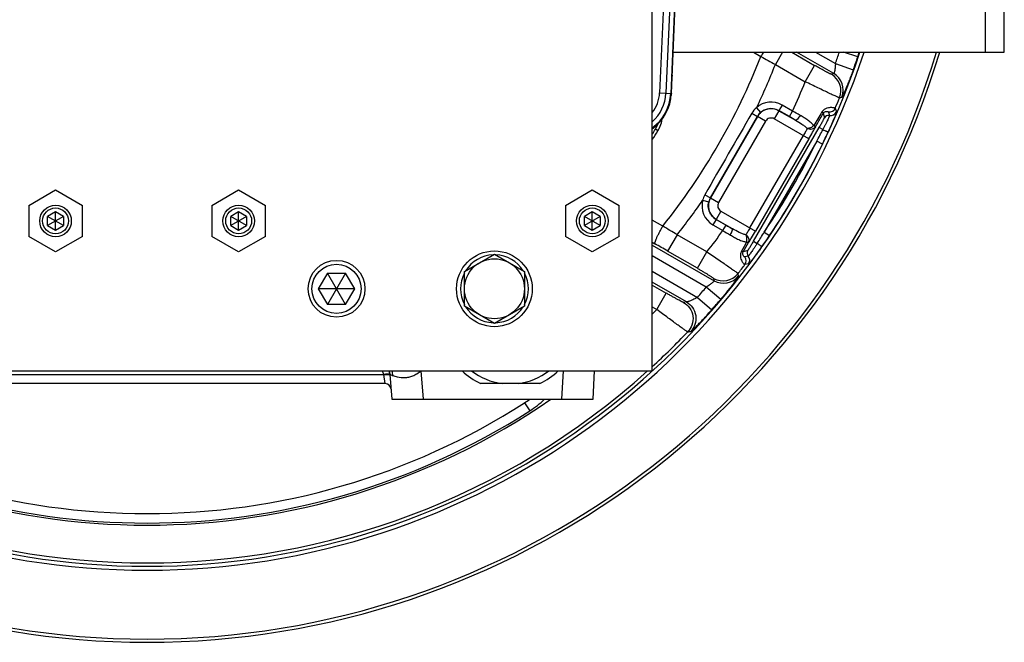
# Model space of a CAD drawing. Extents: x -1724 to 1181, y 2 to 1734.
# Tile 3 of 83: x -1492 to -1181, y 600 to 797. Entities that reach past the tile are written whole.
import ezdxf

# ---------------------------------------------------------------- set-up
doc = ezdxf.new("R2010")
doc.units = 0
doc.header["$LTSCALE"] = 65.395
doc.layers.get('0').update_dxf_attribs({"linetype": 'CONTINUOUS'})

msp = doc.modelspace()

# ---------------------------------------------------------------- linework, layer by layer
at = {"color": 7, "linetype": 'CONTINUOUS'}
for p, q in [((-1292.05, 686.01), (-1292.05, 1038.01)), ((-1180.55, 787.01), (-1180.55, 937.01)), ((-1285.44, 787.01), (-1180.55, 787.01)), ((-1489.55, 738.42), (-1481.05, 743.32)), ((-1481.05, 743.32), (-1472.55, 738.42)), ((-1431.55, 738.42), (-1423.05, 743.32)), ((-1423.05, 743.32), (-1414.55, 738.42)), ((-1319.55, 738.42), (-1311.05, 743.32)), ((-1311.05, 743.32), (-1302.55, 738.42)), ((-1489.55, 738.42), (-1489.55, 728.6)), ((-1481.05, 736.4), (-1483.55, 734.95)), ((-1478.55, 734.95), (-1481.05, 736.4)), ((-1481.05, 730.62), (-1481.05, 736.4)), ((-1472.55, 728.6), (-1472.55, 738.42)), ((-1431.55, 738.42), (-1431.55, 728.6)), ((-1423.05, 736.4), (-1425.55, 734.95)), ((-1420.55, 734.95), (-1423.05, 736.4)), ((-1423.05, 730.62), (-1423.05, 736.4)), ((-1414.55, 728.6), (-1414.55, 738.42)), ((-1319.55, 738.42), (-1319.55, 728.6)), ((-1311.05, 736.4), (-1313.55, 734.95)), ((-1308.55, 734.95), (-1311.05, 736.4)), ((-1311.05, 730.62), (-1311.05, 736.4)), ((-1302.55, 728.6), (-1302.55, 738.42)), ((-1478.55, 732.07), (-1483.55, 734.95)), ((-1483.55, 732.07), (-1483.55, 734.95)), ((-1478.55, 734.95), (-1483.55, 732.07)), ((-1478.55, 734.95), (-1478.55, 732.07)), ((-1420.55, 732.07), (-1425.55, 734.95)), ((-1425.55, 732.07), (-1425.55, 734.95)), ((-1420.55, 734.95), (-1425.55, 732.07)), ((-1420.55, 734.95), (-1420.55, 732.07)), ((-1308.55, 732.07), (-1313.55, 734.95)), ((-1313.55, 732.07), (-1313.55, 734.95)), ((-1308.55, 734.95), (-1313.55, 732.07)), ((-1308.55, 734.95), (-1308.55, 732.07)), ((-1483.55, 732.07), (-1481.05, 730.62)), ((-1481.05, 730.62), (-1478.55, 732.07)), ((-1425.55, 732.07), (-1423.05, 730.62)), ((-1423.05, 730.62), (-1420.55, 732.07)), ((-1313.55, 732.07), (-1311.05, 730.62)), ((-1311.05, 730.62), (-1308.55, 732.07)), ((-1481.05, 723.69), (-1489.55, 728.6)), ((-1472.55, 728.6), (-1481.05, 723.69)), ((-1423.05, 723.69), (-1431.55, 728.6)), ((-1414.55, 728.6), (-1423.05, 723.69)), ((-1311.05, 723.69), (-1319.55, 728.6)), ((-1302.55, 728.6), (-1311.05, 723.69)), ((-1351.55, 717.49), (-1342.05, 722.98)), ((-1342.05, 722.98), (-1332.55, 717.49)), ((-1351.55, 706.52), (-1351.55, 717.49)), ((-1332.55, 717.49), (-1332.55, 706.52)), ((-1394.94, 717.01), (-1397.83, 712.01)), ((-1394.94, 717.01), (-1389.17, 717.01)), ((-1389.17, 707.01), (-1394.94, 717.01)), ((-1389.17, 717.01), (-1394.94, 707.01)), ((-1386.28, 712.01), (-1389.17, 717.01)), ((-1386.28, 712.01), (-1397.83, 712.01)), ((-1397.83, 712.01), (-1394.94, 707.01)), ((-1389.17, 707.01), (-1386.28, 712.01)), ((-1389.17, 707.01), (-1394.94, 707.01)), ((-1342.05, 701.04), (-1351.55, 706.52)), ((-1332.55, 706.52), (-1342.05, 701.04)), ((-1612.05, 686.01), (-1292.05, 686.01))]:
    msp.add_line(p, q, dxfattribs=at)
at = {"color": 2, "linetype": 'CONTINUOUS'}
for p, q in [((-1283.18, 843.5), (-1286.22, 773.89)), ((-1286.01, 773.88), (-1282.95, 844.04)), ((-1375.18, 684.94), (-1375.19, 684.94))]:
    msp.add_line(p, q, dxfattribs=at)
at = {"color": 9, "linetype": 'CONTINUOUS'}
for p, q in [((-1285.02, 836.3), (-1287.75, 773.95)), ((-1287.95, 814.96), (-1289.74, 774.04)), ((-1186.55, 787.01), (-1186.55, 817.01)), ((-1260.04, 787.01), (-1257.66, 785.62)), ((-1260.04, 787.01), (-1257.66, 785.62)), ((-1250.78, 787.01), (-1253.05, 783.06)), ((-1247.9, 787.01), (-1240.62, 782.8)), ((-1234.58, 780.21), (-1246.35, 787.01)), ((-1240.35, 787.01), (-1234.05, 783.37)), ((-1226.96, 785.48), (-1231.46, 787.01)), ((-1253.05, 783.06), (-1243.61, 777.61)), ((-1243.61, 777.61), (-1240.62, 782.8)), ((-1234.05, 783.37), (-1228.41, 781.34)), ((-1234.58, 780.21), (-1235.3, 779.97)), ((-1289.74, 774.04), (-1286.22, 773.89)), ((-1260.49, 767.64), (-1258.74, 766.63)), ((-1259.04, 769.38), (-1257.72, 767.88)), ((-1251.92, 768.44), (-1253.42, 765.84)), ((-1250.93, 770.19), (-1251.92, 768.46)), ((-1248.63, 766.56), (-1251.92, 768.46)), ((-1251.92, 768.44), (-1251.92, 768.46)), ((-1251.92, 768.44), (-1246.66, 765.4)), ((-1247.64, 768.29), (-1250.93, 770.19)), ((-1248.63, 766.56), (-1247.64, 768.29)), ((-1237.89, 767.61), (-1237.51, 766.21)), ((-1236.27, 768.02), (-1235.94, 766.94)), ((-1234.12, 769.21), (-1233.73, 768.11)), ((-1258.74, 766.63), (-1273.65, 740.81)), ((-1273.63, 740.81), (-1258.74, 766.61)), ((-1256.15, 765.11), (-1271.04, 739.32)), ((-1258.74, 766.61), (-1258.74, 766.63)), ((-1256.15, 765.11), (-1258.74, 766.61)), ((-1242.47, 759.53), (-1253.42, 765.84)), ((-1290.28, 762.06), (-1291.05, 762.53)), ((-1259.97, 727.08), (-1239.16, 763.12)), ((-1237.99, 762.45), (-1239.16, 763.12)), ((-1261.1, 731.27), (-1244.2, 760.53)), ((-1242.47, 759.53), (-1259.37, 730.27)), ((-1239.96, 758.74), (-1256.58, 729.96)), ((-1238.16, 757.87), (-1239.96, 758.74)), ((-1276.1, 740.05), (-1274.17, 739.56)), ((-1275.4, 741.82), (-1273.65, 740.81)), ((-1273.63, 740.81), (-1273.65, 740.81)), ((-1273.63, 740.81), (-1271.04, 739.32)), ((-1270.31, 736.59), (-1271.81, 733.99)), ((-1270.31, 736.59), (-1259.37, 730.27)), ((-1288.71, 731.85), (-1292.05, 733.77)), ((-1288.71, 731.85), (-1292.05, 733.77)), ((-1271.82, 733.99), (-1272.82, 732.26)), ((-1271.81, 733.99), (-1271.82, 733.99)), ((-1271.82, 733.99), (-1268.68, 732.17)), ((-1266.69, 731.04), (-1271.81, 733.99)), ((-1272.82, 732.26), (-1269.68, 730.44)), ((-1269.68, 730.44), (-1268.68, 732.17)), ((-1256.58, 729.96), (-1254.92, 728.85)), ((-1292.05, 726.75), (-1291.21, 726.27)), ((-1284.18, 729.15), (-1287.18, 723.95)), ((-1274.74, 723.69), (-1284.18, 729.15)), ((-1259.97, 727.08), (-1258.8, 726.4)), ((-1292.05, 725.87), (-1272.48, 714.57)), ((-1277.74, 718.5), (-1287.18, 723.95)), ((-1277.74, 718.5), (-1274.74, 723.69)), ((-1261.82, 724.11), (-1263.21, 723.74)), ((-1274.95, 712.53), (-1292.05, 722.41)), ((-1261.66, 722.38), (-1262.77, 722.13)), ((-1292.05, 717.55), (-1277.74, 709.29)), ((-1261.57, 719.88), (-1262.72, 719.67)), ((-1272.62, 715.31), (-1272.48, 714.57)), ((-1281.22, 707.83), (-1292.05, 714.09)), ((-1292.05, 713.2), (-1287.63, 710.64)), ((-1270.37, 708.67), (-1274.95, 712.53)), ((-1290.63, 705.45), (-1287.63, 710.64)), ((-1277.74, 709.29), (-1273.23, 705.34)), ((-1292.05, 706.27), (-1290.63, 705.45)), ((-1281.22, 707.83), (-1282.13, 707.7)), ((-1526.93, 684.85), (-1377.18, 684.85)), ((-1377.17, 684.82), (-1376.76, 682.01)), ((-1365.29, 686.01), (-1365.27, 685.97)), ((-1364.48, 677.01), (-1365.27, 685.97)), ((-1320.31, 686.01), (-1320.79, 677.01)), ((-1332.47, 675.88), (-1330.85, 673.36))]:
    msp.add_line(p, q, dxfattribs=at)
at = {"color": 6, "linetype": 'CONTINUOUS'}
for p, q in [((-1375.2, 685.12), (-1375.18, 684.87)), ((-1375.18, 684.87), (-1374.49, 677.01)), ((-1310.79, 677.01), (-1310.32, 686.01)), ((-1376.76, 682.01), (-1527.35, 682.01)), ((-1327.66, 682.01), (-1346.45, 682.01)), ((-1374.49, 677.01), (-1310.79, 677.01))]:
    msp.add_line(p, q, dxfattribs=at)
msp.add_lwpolyline([(-1375.38, 686.01), (-1375.33, 685.85), (-1375.26, 685.49), (-1375.2, 685.12)], dxfattribs=at)
at = {"color": 7, "linetype": 'CONTINUOUS'}
for centre, radius in [((-1481.05, 733.51), 5), ((-1481.05, 733.51), 4.1), ((-1423.05, 733.51), 5), ((-1423.05, 733.51), 4.1), ((-1311.05, 733.51), 5), ((-1311.05, 733.51), 4.1), ((-1342.05, 712.01), 12), ((-1392.05, 712.01), 9), ((-1342.05, 712.01), 9.5), ((-1392.05, 712.01), 7.8)]:
    msp.add_circle(centre, radius, dxfattribs=at)
for centre, radius, start, end in [((-1452.05, 862.01), 262, 196.6354, 343.3646), ((-1452.05, 862.01), 261, 196.7009, 343.2991), ((-1452.05, 862.01), 239.17, 198.2769, 341.723), ((-1342.05, 712.01), 10.75, 92.1397, 147.8627), ((-1342.05, 712.01), 10.75, 32.1365, 87.8598), ((-1342.05, 712.01), 10.75, 152.1069, 207.8944), ((-1342.05, 712.01), 10.75, 332.1069, 27.8944), ((-1342.05, 712.01), 10.75, 212.1365, 267.8598), ((-1342.05, 712.01), 10.75, 272.1397, 327.8627), ((-1348.27, 700.48), 29.23, 302.7204, 306.5826), ((-1452.05, 862.01), 221.23, 237.2796, 302.7204)]:
    msp.add_arc(centre, radius, start, end, dxfattribs=at)
at = {"color": 9, "linetype": 'CONTINUOUS'}
for centre, radius, start, end in [((-1452.05, 862.01), 237.92, 198.3764, 341.6235), ((-1209.18, 757.52), 56.04, 148.2515, 149.9035), ((-1452.05, 862.01), 231.75, 340.1643, 341.1177), ((-1348.37, 826.76), 128.23, 341.2212, 341.9413), ((-1452.05, 862.01), 208.86, 321.4524, 338.5476), ((-1452.05, 862.01), 214.09, 334.3617, 338.3604), ((-200.15, 2681.86), 2171.18, 240.85208, 240.99121), ((-1452.05, 862.01), 237.75, 340.1643, 341.2225), ((-1238.31, 774.77), 6, 337.8698, 59.9294), ((-1237.59, 775.02), 6, 337.9933, 59.9308), ((-1452.05, 862.01), 224.88, 335.3694, 337.9565), ((-1300.5, 774.51), 10.77, 321.6682, 357.5), ((-1300.5, 774.51), 12.77, 311.4331, 357.5), ((-1254.42, 764.14), 6.99, 59.9666, 131.4312), ((-1452.05, 862.01), 236.87, 336.936, 337.7992), ((3230.43, -1841.43), 5193.81, 149.84497, 150.17389), ((-1254.41, 764.1), 5, 60.1003, 149.8997), ((-1254.39, 764.11), 5.03, 131.5592, 150.0163), ((-1373.85, 541.56), 259.49, 60.2918, 60.896), ((-444.6, 282.24), 930.56, 148.53114, 148.84105), ((-1235.96, 770), 2, 261.0007, 336.8417), ((-1235.57, 768.9), 2, 259.3319, 336.6341), ((-1298.72, 767.32), 9.04, 328.0573, 340.5704), ((-1254.42, 764.12), 2, 59.97, 150.0299), ((-1343.37, 602.46), 189.48, 59.3107, 60.0013), ((-1236.22, 765.46), 1.5, 79.3207, 149.9152), ((-1452.05, 863.01), 189.78, 327.4704, 328.0338), ((-1713.11, 1013.16), 537.22, 331.7327, 332.1804), ((-1448.81, 860.43), 234.29, 334.036, 335.0761), ((-1452.05, 862.01), 235.9, 325.9612, 334.0388), ((-1452.05, 862.01), 237.9, 325.9636, 334.0364), ((-1452.05, 862.01), 214.09, 321.6396, 325.2738), ((-1269.33, 738.31), 6.99, 165.5494, 240.0341), ((-1269.51, 738.45), 6.78, 150.2363, 166.3027), ((-1269.3, 738.32), 5, 150.1003, 239.8997), ((-1269.3, 738.29), 5.02, 149.9625, 165.4508), ((-1269.31, 738.32), 2, 149.97, 240.0299), ((-2400.71, -1129.71), 2168.4, 59.0087, 59.148), ((-1452.05, 862.01), 224.88, 322.0435, 324.193), ((-1134.62, 955.53), 262.5, 239.036, 239.6336), ((-1175, 894.4), 187.33, 239.9942, 240.6933), ((-1713.49, 1012.52), 537.22, 327.8196, 328.2673), ((-417.64, 263.81), 963.14, 151.26333, 151.46545), ((-1449.08, 860), 234.31, 324.9238, 325.9639), ((-1927.82, -385.66), 1281.28, 59.9997, 60.20768), ((-1260.52, 723.36), 1.5, 150.0848, 220.6793), ((-1264.32, 720.87), 2, 323.1584, 38.9939), ((-1263.18, 721.08), 2, 323.3669, 40.6724), ((-1452.05, 862.01), 236.87, 322.2008, 323.064), ((-1269.63, 720.52), 6, 240.0694, 322.1302), ((-1269.48, 719.77), 6, 240.0704, 322.0068), ((-1452.05, 862.01), 231.75, 318.7775, 319.8357), ((-1452.05, 862.01), 237.75, 318.7775, 319.8357), ((-1452.05, 862.01), 224.88, 315.361, 315.8767), ((-1452.05, 862.01), 236.87, 312.495, 316.3025), ((-1452.05, 862.01), 236.87, 227.9902, 312.0098), ((-1382.16, 684.36), 5.01, 5.5817, 19.1675), ((-1381.64, 684.22), 7.43, 2.2388, 13.9098), ((-1375.3, 704.9), 21.42, 297.9329, 298.153), ((-1452.05, 862.01), 224.88, 235.3564, 304.6433), ((-1348.27, 700.48), 32.23, 302.7204, 313.2584), ((-1452.05, 862.01), 224.23, 237.2796, 302.7204)]:
    msp.add_arc(centre, radius, start, end, dxfattribs=at)
at = {"color": 2, "linetype": 'CONTINUOUS'}
for centre, radius, start, end in [((-1300.5, 774.51), 14.29, 306.2369, 357.5), ((-1300.5, 774.51), 14.5, 305.6328, 357.5), ((-1373.46, 646.78), 38.25, 95.3551, 95.5705), ((-1378.99, 684.56), 1.84, 8.297, 9.2573), ((-1374.42, 653.23), 31.72, 94.7267, 94.9802), ((-1382.17, 684.26), 7.02, 5.6082, 14.4703), ((-1394.9, 680.81), 20, 11.8375, 11.9978), ((-1382.14, 684.26), 6.99, 5.9177, 6.6208), ((-1382.13, 684.26), 6.98, 5.5657, 5.9176), ((-1382.04, 684.27), 6.88, 5.0002, 5.5954), ((-1375.19, 684.94), 0.00551, 5.6326, 17.2665), ((-1376.76, 680.01), 2, 86.1219, 90)]:
    msp.add_arc(centre, radius, start, end, dxfattribs=at)
at = {"color": 6, "linetype": 'CONTINUOUS'}
for centre, radius, start, end in [((-1298.77, 767.35), 10, 328.0338, 353.7517), ((-1452.05, 863.01), 190.69, 327.0471, 328.0338), ((-1382.14, 684.26), 6.99, 6.6208, 6.6394), ((-1382.13, 684.26), 6.98, 5.9176, 5.9409), ((-1394.9, 680.81), 20, 7.3058, 7.4136), ((-1337.05, 702.01), 22.1, 226.4055, 244.8406), ((-1337.05, 702.01), 20.16, 232.5517, 262.8392), ((-1337.05, 702.01), 20.16, 277.1608, 307.4483), ((-1337.05, 702.01), 22.1, 295.1594, 313.5961), ((-1376.76, 680.01), 2, 5, 86.1219)]:
    msp.add_arc(centre, radius, start, end, dxfattribs=at)
at = {"color": 9, "linetype": 'CONTINUOUS'}
for points, knots in [([(-1235.3, 779.97), (-1235.3, 779.96), (-1235.32, 779.96), (-1235.37, 779.98), (-1235.46, 780.01), (-1235.6, 780.07), (-1235.79, 780.16), (-1236.03, 780.27), (-1236.3, 780.41), (-1236.62, 780.58), (-1237.1, 780.84), (-1237.79, 781.21), (-1238.67, 781.7), (-1239.63, 782.24), (-1240.28, 782.61), (-1240.62, 782.8)], [0, 0, 0, 0, 0.003108, 0.008326, 0.025407, 0.05136, 0.086045, 0.12923, 0.180458, 0.239213, 0.304976, 0.455136, 0.625243, 0.809132, 1, 1, 1, 1]), ([(-1234.05, 783.37), (-1234.07, 782.96), (-1234.1, 782.36), (-1234.19, 781.61), (-1234.27, 781.14), (-1234.35, 780.75), (-1234.42, 780.47), (-1234.49, 780.3), (-1234.54, 780.23), (-1234.57, 780.21), (-1234.58, 780.21)], [0, 0, 0, 0, 0.381151, 0.551757, 0.701133, 0.823875, 0.915777, 0.973715, 0.990139, 1, 1, 1, 1]), ([(-1285.76, 779.73), (-1285.76, 779.65), (-1285.79, 779.33), (-1285.9, 779.01), (-1286.01, 778.79)], [0, 0, 0, 0, 0.24229, 1, 1, 1, 1]), ([(-1228.41, 781.34), (-1228.61, 780.79), (-1229.01, 779.71), (-1229.61, 778.15), (-1230.19, 776.7), (-1230.65, 775.59), (-1230.99, 774.81), (-1231.22, 774.3), (-1231.42, 773.86), (-1231.59, 773.49), (-1231.74, 773.2), (-1231.85, 773), (-1231.92, 772.88), (-1231.96, 772.83), (-1231.99, 772.79), (-1232.01, 772.77), (-1232.02, 772.77)], [0, 0, 0, 0, 0.187954, 0.369712, 0.539007, 0.689629, 0.756072, 0.815672, 0.867796, 0.911876, 0.947428, 0.97407, 0.983966, 0.99156, 0.996867, 1, 1, 1, 1]), ([(-1232.74, 772.51), (-1232.75, 772.51), (-1232.79, 772.51), (-1232.85, 772.53), (-1232.93, 772.56), (-1233.09, 772.63), (-1233.35, 772.73), (-1233.73, 772.9), (-1234.2, 773.11), (-1234.76, 773.37), (-1235.4, 773.67), (-1236.4, 774.13), (-1237.79, 774.8), (-1239.62, 775.67), (-1241.58, 776.62), (-1242.93, 777.27), (-1243.61, 777.61)], [0, 0, 0, 0, 0.002903, 0.00805, 0.015466, 0.025143, 0.051205, 0.086011, 0.129246, 0.180509, 0.239324, 0.305144, 0.455293, 0.625405, 0.809219, 1, 1, 1, 1]), ([(-1286.01, 773.88), (-1286.02, 773.69), (-1286.08, 773.31), (-1286.22, 772.96), (-1286.31, 772.79)], [0, 0, 0, 0, 0.487267, 1, 1, 1, 1]), ([(-1232.74, 772.51), (-1232.68, 772.53), (-1232.53, 772.59), (-1232.29, 772.66), (-1232.11, 772.73), (-1232.02, 772.77)], [0, 0, 0, 0, 0.251742, 0.623386, 1, 1, 1, 1]), ([(-1257.72, 767.88), (-1257.34, 768.22), (-1256.45, 768.79), (-1254.93, 769.19), (-1253.35, 769.1), (-1252.37, 768.72), (-1251.92, 768.46)], [0, 0, 0, 0, 0.24998, 0.499918, 0.749899, 1, 1, 1, 1]), ([(-1240.4, 763.29), (-1240.19, 763.65), (-1239.35, 765.09), (-1238.52, 766.53), (-1237.89, 767.61)], [0, 0, 0, 0, 0.250394, 1, 1, 1, 1]), ([(-1238.3, 768.03), (-1238.1, 768.35), (-1237.6, 768.88), (-1236.73, 769.33), (-1235.94, 769.5), (-1235.31, 769.52), (-1234.81, 769.46), (-1234.49, 769.39), (-1234.31, 769.32), (-1234.21, 769.28), (-1234.15, 769.25), (-1234.12, 769.23), (-1234.12, 769.21)], [0, 0, 0, 0, 0.24279, 0.447356, 0.613975, 0.747547, 0.85146, 0.927528, 0.955429, 0.976671, 0.991385, 1, 1, 1, 1]), ([(-1237.89, 767.61), (-1237.88, 767.63), (-1237.91, 767.68), (-1237.99, 767.77), (-1238.13, 767.89), (-1238.24, 767.98), (-1238.3, 768.03)], [0, 0, 0, 0, 0.098814, 0.293161, 0.596552, 1, 1, 1, 1]), ([(-1237.89, 767.61), (-1237.81, 767.75), (-1237.61, 767.97), (-1237.19, 768.2), (-1236.76, 768.26), (-1236.45, 768.17), (-1236.31, 768.09), (-1236.28, 768.04), (-1236.27, 768.02)], [0, 0, 0, 0, 0.257853, 0.462749, 0.744396, 0.914497, 0.966628, 1, 1, 1, 1]), ([(-1233.73, 768.11), (-1233.72, 768.09), (-1233.73, 768.03), (-1233.76, 767.91), (-1233.81, 767.73), (-1233.89, 767.5), (-1233.99, 767.22), (-1234.17, 766.75), (-1234.44, 766.05), (-1234.83, 765.1), (-1235.29, 764.03), (-1235.8, 762.88), (-1236.15, 762.1), (-1236.34, 761.7)], [0, 0, 0, 0, 0.008863, 0.02644, 0.052804, 0.08777, 0.131051, 0.182273, 0.306619, 0.456333, 0.625983, 0.809413, 1, 1, 1, 1]), ([(-1245.25, 766.94), (-1245.37, 766.73), (-1245.63, 766.34), (-1245.97, 765.89), (-1246.25, 765.61), (-1246.41, 765.48), (-1246.55, 765.4), (-1246.63, 765.39), (-1246.66, 765.4)], [0, 0, 0, 0, 0.339407, 0.659177, 0.787496, 0.886722, 0.955361, 1, 1, 1, 1]), ([(-1246.66, 765.4), (-1245.98, 765), (-1244.98, 764.41), (-1243.76, 763.53), (-1243.22, 763.05), (-1242.99, 762.8)], [0, 0, 0, 0, 0.527093, 0.771945, 1, 1, 1, 1]), ([(-1240.92, 763.73), (-1241.17, 764.05), (-1241.77, 764.67), (-1242.82, 765.47), (-1244, 766.22), (-1244.83, 766.7), (-1245.25, 766.94)], [0, 0, 0, 0, 0.22756, 0.470765, 0.729267, 1, 1, 1, 1]), ([(-1239.16, 763.12), (-1239.05, 763.32), (-1238.83, 763.7), (-1238.52, 764.25), (-1238.24, 764.76), (-1237.99, 765.22), (-1237.81, 765.56), (-1237.7, 765.79), (-1237.63, 765.92), (-1237.58, 766.03), (-1237.54, 766.12), (-1237.52, 766.17), (-1237.51, 766.2), (-1237.51, 766.21)], [0, 0, 0, 0, 0.19066, 0.374299, 0.544197, 0.694115, 0.818565, 0.869777, 0.913008, 0.947867, 0.974056, 0.991408, 1, 1, 1, 1]), ([(-1235.94, 766.94), (-1235.93, 766.92), (-1235.94, 766.88), (-1235.97, 766.79), (-1236.01, 766.67), (-1236.07, 766.51), (-1236.15, 766.31), (-1236.29, 765.98), (-1236.51, 765.49), (-1236.82, 764.82), (-1237.18, 764.08), (-1237.57, 763.27), (-1237.85, 762.73), (-1237.99, 762.45)], [0, 0, 0, 0, 0.00884, 0.02646, 0.052883, 0.087956, 0.131437, 0.182866, 0.30749, 0.457374, 0.626919, 0.810057, 1, 1, 1, 1]), ([(-1242.99, 762.8), (-1243.14, 762.47), (-1243.54, 761.7), (-1243.96, 760.95), (-1244.2, 760.53)], [0, 0, 0, 0, 0.424991, 1, 1, 1, 1]), ([(-1240.92, 763.73), (-1241.21, 763.43), (-1241.86, 762.98), (-1242.63, 762.78), (-1242.99, 762.8)], [0, 0, 0, 0, 0.537759, 1, 1, 1, 1]), ([(-1240.4, 763.29), (-1240.51, 763.11), (-1240.84, 762.76), (-1241.53, 762.49), (-1242.29, 762.5), (-1242.77, 762.68), (-1242.99, 762.8)], [0, 0, 0, 0, 0.222994, 0.475971, 0.743992, 1, 1, 1, 1]), ([(-1242.47, 759.53), (-1242.06, 760.24), (-1241.36, 761.49), (-1240.67, 762.75), (-1240.4, 763.29)], [0, 0, 0, 0, 0.575226, 1, 1, 1, 1]), ([(-1240.4, 763.29), (-1240.4, 763.3), (-1240.41, 763.32), (-1240.45, 763.37), (-1240.55, 763.46), (-1240.71, 763.58), (-1240.84, 763.68), (-1240.92, 763.73)], [0, 0, 0, 0, 0.034124, 0.093284, 0.294594, 0.604209, 1, 1, 1, 1]), ([(-1237.99, 762.45), (-1237.79, 762.35), (-1237.49, 762.22), (-1237.11, 762.04), (-1236.86, 761.93), (-1236.65, 761.84), (-1236.5, 761.76), (-1236.4, 761.72), (-1236.35, 761.7), (-1236.34, 761.7)], [0, 0, 0, 0, 0.364295, 0.538692, 0.694819, 0.823292, 0.918447, 0.976813, 1, 1, 1, 1]), ([(-1271.82, 733.99), (-1272.29, 734.26), (-1273.14, 734.95), (-1274.02, 736.34), (-1274.4, 737.94), (-1274.3, 739.03), (-1274.17, 739.56)], [0, 0, 0, 0, 0.250087, 0.500062, 0.749999, 1, 1, 1, 1]), ([(-1291.21, 726.27), (-1291.23, 726.29), (-1291.25, 726.35), (-1291.24, 726.53), (-1291.15, 726.88), (-1290.95, 727.44), (-1290.64, 728.16), (-1290.23, 729.02), (-1289.75, 729.95), (-1289.24, 730.91), (-1288.88, 731.54), (-1288.71, 731.85)], [0, 0, 0, 0, 0.011346, 0.029154, 0.089596, 0.185869, 0.315904, 0.472849, 0.646533, 0.82566, 1, 1, 1, 1]), ([(-1267.32, 729.05), (-1267.2, 729.26), (-1266.99, 729.68), (-1266.77, 730.2), (-1266.67, 730.58), (-1266.63, 730.79), (-1266.64, 730.94), (-1266.67, 731.02), (-1266.69, 731.04)], [0, 0, 0, 0, 0.339308, 0.65916, 0.787526, 0.886776, 0.955404, 1, 1, 1, 1]), ([(-1262.43, 729.12), (-1262.78, 729.19), (-1263.49, 729.41), (-1264.92, 730.04), (-1265.97, 730.63), (-1266.69, 731.04)], [0, 0, 0, 0, 0.226753, 0.471243, 1, 1, 1, 1]), ([(-1261.1, 731.27), (-1261.34, 730.85), (-1261.77, 730.13), (-1262.22, 729.42), (-1262.43, 729.12)], [0, 0, 0, 0, 0.569765, 1, 1, 1, 1]), ([(-1261.54, 726.66), (-1261.21, 727.17), (-1260.48, 728.37), (-1259.77, 729.58), (-1259.37, 730.27)], [0, 0, 0, 0, 0.430027, 1, 1, 1, 1]), ([(-1267.32, 729.05), (-1266.88, 728.79), (-1266.02, 728.29), (-1264.72, 727.62), (-1263.45, 727.11), (-1262.58, 726.91), (-1262.16, 726.87)], [0, 0, 0, 0, 0.271789, 0.530606, 0.773271, 1, 1, 1, 1]), ([(-1262.16, 726.87), (-1262.05, 727.27), (-1262.01, 728.05), (-1262.24, 728.82), (-1262.43, 729.12)], [0, 0, 0, 0, 0.533548, 1, 1, 1, 1]), ([(-1261.54, 726.66), (-1261.44, 726.85), (-1261.31, 727.3), (-1261.43, 728.02), (-1261.82, 728.67), (-1262.22, 728.99), (-1262.43, 729.12)], [0, 0, 0, 0, 0.220716, 0.472792, 0.741889, 1, 1, 1, 1]), ([(-1262.16, 726.87), (-1262.08, 726.83), (-1261.94, 726.77), (-1261.76, 726.7), (-1261.63, 726.66), (-1261.57, 726.65), (-1261.55, 726.66), (-1261.54, 726.66)], [0, 0, 0, 0, 0.394088, 0.702028, 0.903311, 0.963543, 1, 1, 1, 1]), ([(-1261.82, 724.11), (-1261.81, 724.11), (-1261.79, 724.14), (-1261.75, 724.18), (-1261.7, 724.26), (-1261.63, 724.36), (-1261.54, 724.48), (-1261.4, 724.7), (-1261.2, 725.02), (-1260.93, 725.46), (-1260.63, 725.96), (-1260.3, 726.51), (-1260.08, 726.89), (-1259.97, 727.08)], [0, 0, 0, 0, 0.008592, 0.025944, 0.052133, 0.086992, 0.130222, 0.181435, 0.305885, 0.455803, 0.625701, 0.80934, 1, 1, 1, 1]), ([(-1274.74, 723.69), (-1274.11, 723.27), (-1272.86, 722.43), (-1271.06, 721.2), (-1269.39, 720.06), (-1268.12, 719.18), (-1267.22, 718.55), (-1266.64, 718.15), (-1266.14, 717.79), (-1265.72, 717.49), (-1265.39, 717.24), (-1265.16, 717.07), (-1265.03, 716.97), (-1264.96, 716.91), (-1264.91, 716.87), (-1264.89, 716.84), (-1264.89, 716.83)], [0, 0, 0, 0, 0.190784, 0.374598, 0.544712, 0.694862, 0.760681, 0.819494, 0.870756, 0.91399, 0.948797, 0.974858, 0.984535, 0.99195, 0.997097, 1, 1, 1, 1]), ([(-1263.79, 723.89), (-1263.97, 723.55), (-1264.18, 722.85), (-1264.12, 721.87), (-1263.88, 721.11), (-1263.58, 720.55), (-1263.28, 720.15), (-1263.06, 719.91), (-1262.91, 719.78), (-1262.83, 719.72), (-1262.77, 719.68), (-1262.73, 719.67), (-1262.72, 719.67)], [0, 0, 0, 0, 0.24279, 0.447357, 0.613974, 0.747546, 0.851459, 0.927528, 0.955429, 0.976671, 0.991385, 1, 1, 1, 1]), ([(-1263.21, 723.74), (-1263.23, 723.72), (-1263.3, 723.72), (-1263.41, 723.75), (-1263.59, 723.81), (-1263.72, 723.86), (-1263.79, 723.89)], [0, 0, 0, 0, 0.104344, 0.305755, 0.609629, 1, 1, 1, 1]), ([(-1262.77, 722.13), (-1262.79, 722.12), (-1262.84, 722.13), (-1262.99, 722.21), (-1263.22, 722.44), (-1263.38, 722.84), (-1263.39, 723.31), (-1263.3, 723.6), (-1263.21, 723.74)], [0, 0, 0, 0, 0.03337, 0.085498, 0.255595, 0.53724, 0.742149, 1, 1, 1, 1]), ([(-1258.8, 726.4), (-1258.97, 726.14), (-1259.3, 725.63), (-1259.8, 724.89), (-1260.27, 724.2), (-1260.69, 723.61), (-1261.01, 723.17), (-1261.23, 722.88), (-1261.36, 722.71), (-1261.47, 722.58), (-1261.55, 722.48), (-1261.61, 722.42), (-1261.64, 722.39), (-1261.66, 722.38)], [0, 0, 0, 0, 0.189947, 0.373088, 0.542634, 0.692517, 0.817138, 0.868567, 0.912047, 0.947119, 0.973541, 0.99116, 1, 1, 1, 1]), ([(-1257.33, 725.35), (-1257.58, 724.99), (-1258.08, 724.29), (-1258.82, 723.27), (-1259.52, 722.34), (-1260.14, 721.53), (-1260.61, 720.94), (-1260.93, 720.55), (-1261.13, 720.33), (-1261.29, 720.15), (-1261.41, 720.01), (-1261.5, 719.93), (-1261.55, 719.89), (-1261.57, 719.88)], [0, 0, 0, 0, 0.190593, 0.374027, 0.543677, 0.693389, 0.817734, 0.868951, 0.912231, 0.947199, 0.973561, 0.991136, 1, 1, 1, 1]), ([(-1258.8, 726.4), (-1258.61, 726.28), (-1258.35, 726.09), (-1258, 725.84), (-1257.78, 725.68), (-1257.59, 725.55), (-1257.46, 725.45), (-1257.38, 725.39), (-1257.34, 725.36), (-1257.33, 725.35)], [0, 0, 0, 0, 0.369159, 0.544277, 0.699948, 0.82704, 0.920483, 0.977447, 1, 1, 1, 1]), ([(-1277.74, 718.5), (-1277.41, 718.31), (-1276.76, 717.93), (-1275.81, 717.37), (-1274.94, 716.85), (-1274.28, 716.44), (-1273.81, 716.15), (-1273.51, 715.96), (-1273.26, 715.79), (-1273.04, 715.65), (-1272.87, 715.53), (-1272.74, 715.43), (-1272.67, 715.37), (-1272.63, 715.33), (-1272.62, 715.32), (-1272.62, 715.31)], [0, 0, 0, 0, 0.190872, 0.374764, 0.544871, 0.69503, 0.760792, 0.819546, 0.870774, 0.913958, 0.948642, 0.974594, 0.991674, 0.996892, 1, 1, 1, 1]), ([(-1272.48, 714.57), (-1272.47, 714.56), (-1272.47, 714.53), (-1272.51, 714.45), (-1272.62, 714.31), (-1272.83, 714.1), (-1273.12, 713.83), (-1273.5, 713.53), (-1274.1, 713.08), (-1274.6, 712.75), (-1274.95, 712.53)], [0, 0, 0, 0, 0.009861, 0.026287, 0.084226, 0.17613, 0.298874, 0.448251, 0.618857, 1, 1, 1, 1]), ([(-1264.75, 716.08), (-1264.75, 716.07), (-1264.75, 716.04), (-1264.77, 715.99), (-1264.8, 715.93), (-1264.87, 715.81), (-1264.99, 715.62), (-1265.17, 715.34), (-1265.4, 715.01), (-1265.68, 714.61), (-1266, 714.16), (-1266.51, 713.47), (-1267.24, 712.52), (-1268.2, 711.3), (-1269.26, 710), (-1269.99, 709.11), (-1270.37, 708.67)], [0, 0, 0, 0, 0.003133, 0.008439, 0.016035, 0.025934, 0.052571, 0.088123, 0.132205, 0.184328, 0.243929, 0.310372, 0.460995, 0.630289, 0.812043, 1, 1, 1, 1]), ([(-1264.75, 716.08), (-1264.76, 716.14), (-1264.79, 716.3), (-1264.84, 716.55), (-1264.87, 716.74), (-1264.89, 716.83)], [0, 0, 0, 0, 0.251725, 0.623397, 1, 1, 1, 1]), ([(-1282.13, 707.7), (-1282.15, 707.7), (-1282.21, 707.72), (-1282.31, 707.76), (-1282.47, 707.83), (-1282.67, 707.92), (-1282.92, 708.04), (-1283.32, 708.25), (-1283.93, 708.57), (-1284.74, 709.01), (-1285.65, 709.51), (-1286.62, 710.06), (-1287.29, 710.45), (-1287.63, 710.64)], [0, 0, 0, 0, 0.009379, 0.027627, 0.054694, 0.090384, 0.134422, 0.186318, 0.311496, 0.461283, 0.630051, 0.811794, 1, 1, 1, 1]), ([(-1277.74, 709.29), (-1278.12, 709.08), (-1278.7, 708.78), (-1279.45, 708.43), (-1279.96, 708.21), (-1280.41, 708.04), (-1280.74, 707.93), (-1280.95, 707.87), (-1281.06, 707.84), (-1281.15, 707.83), (-1281.2, 707.83), (-1281.22, 707.83)], [0, 0, 0, 0, 0.347415, 0.510841, 0.659655, 0.788088, 0.890577, 0.930449, 0.962126, 0.985324, 1, 1, 1, 1]), ([(-1280.8, 698.37), (-1280.81, 698.37), (-1280.84, 698.38), (-1280.9, 698.41), (-1280.98, 698.46), (-1281.13, 698.55), (-1281.37, 698.71), (-1281.72, 698.95), (-1282.15, 699.25), (-1282.66, 699.6), (-1283.24, 700.02), (-1284.15, 700.66), (-1285.41, 701.58), (-1287.05, 702.78), (-1288.81, 704.08), (-1290.01, 704.99), (-1290.63, 705.45)], [0, 0, 0, 0, 0.003072, 0.0084, 0.016001, 0.025867, 0.052304, 0.087464, 0.131011, 0.182525, 0.241514, 0.307418, 0.457449, 0.627076, 0.810125, 1, 1, 1, 1]), ([(-1282.13, 707.7), (-1281.4, 707.28), (-1280.03, 706.03), (-1278.97, 703.39), (-1279.24, 700.56), (-1280.21, 698.98), (-1280.8, 698.37)], [0, 0, 0, 0, 0.236709, 0.5, 0.763291, 1, 1, 1, 1]), ([(-1281.22, 707.83), (-1280.48, 707.41), (-1279.11, 706.16), (-1278.06, 703.53), (-1278.32, 700.71), (-1279.28, 699.13), (-1279.87, 698.51)], [0, 0, 0, 0, 0.236757, 0.5, 0.763243, 1, 1, 1, 1]), ([(-1279.87, 698.51), (-1279.86, 698.51), (-1279.83, 698.53), (-1279.75, 698.57), (-1279.62, 698.68), (-1279.42, 698.85), (-1279.16, 699.09), (-1278.84, 699.38), (-1278.48, 699.73), (-1278.08, 700.13), (-1277.46, 700.75), (-1276.61, 701.63), (-1275.53, 702.78), (-1274.39, 704.03), (-1273.62, 704.89), (-1273.23, 705.34)], [0, 0, 0, 0, 0.003698, 0.009647, 0.028482, 0.05645, 0.093212, 0.138301, 0.191165, 0.251197, 0.317742, 0.467624, 0.635166, 0.814585, 1, 1, 1, 1]), ([(-1280.8, 698.37), (-1280.72, 698.38), (-1280.53, 698.41), (-1280.21, 698.45), (-1279.98, 698.49), (-1279.87, 698.51)], [0, 0, 0, 0, 0.252465, 0.622711, 1, 1, 1, 1]), ([(-1377.03, 684.86), (-1376.7, 684.89), (-1376.23, 684.93), (-1375.66, 684.95), (-1375.43, 684.95), (-1375.33, 684.95)], [0, 0, 0, 0, 0.591305, 0.833841, 1, 1, 1, 1]), ([(-1375.18, 684.87), (-1375.18, 684.87), (-1375.16, 684.88), (-1375.15, 684.88), (-1375.14, 684.87)], [0, 0, 0, 0, 0.271982, 1, 1, 1, 1]), ([(-1375.14, 684.87), (-1375.1, 684.86), (-1375, 684.83), (-1374.81, 684.76), (-1374.54, 684.65), (-1374.33, 684.56), (-1374.22, 684.51)], [0, 0, 0, 0, 0.121764, 0.330475, 0.624323, 1, 1, 1, 1]), ([(-1365.27, 685.97), (-1365.68, 685.62), (-1366.52, 684.99), (-1367.89, 684.3), (-1369.24, 683.9), (-1370.84, 683.71), (-1372.54, 683.9), (-1373.73, 684.31), (-1374.22, 684.51)], [0, 0, 0, 0, 0.169567, 0.328343, 0.474652, 0.607748, 0.833063, 1, 1, 1, 1])]:
    msp.add_open_spline(points, degree=3, knots=knots, dxfattribs=at)
for points in [[(-1259.04, 769.38), (-1259.62, 768.89), (-1260.11, 768.29), (-1260.49, 767.64)], [(-1263.21, 723.74), (-1262.66, 724.71), (-1262.1, 725.69), (-1261.54, 726.66)]]:
    msp.add_open_spline(points, degree=3, dxfattribs=at)
at = {"color": 2, "linetype": 'CONTINUOUS'}
for points, knots in [([(-1375.31, 684.97), (-1375.4, 684.97), (-1375.63, 684.97), (-1376.2, 684.94), (-1376.68, 684.9), (-1377.03, 684.87)], [0, 0, 0, 0, 0.157382, 0.389643, 1, 1, 1, 1]), ([(-1377.03, 684.83), (-1376.69, 684.86), (-1376.21, 684.89), (-1375.64, 684.91), (-1375.41, 684.91), (-1375.31, 684.9)], [0, 0, 0, 0, 0.595044, 0.836905, 1, 1, 1, 1]), ([(-1375.19, 684.94), (-1375.19, 684.95), (-1375.2, 684.95), (-1375.22, 684.96), (-1375.26, 684.96), (-1375.29, 684.96), (-1375.31, 684.97)], [0, 0, 0, 0, 0.102975, 0.300072, 0.599023, 1, 1, 1, 1]), ([(-1375.31, 684.9), (-1375.28, 684.9), (-1375.24, 684.9), (-1375.19, 684.88), (-1375.18, 684.88), (-1375.18, 684.87)], [0, 0, 0, 0, 0.722071, 0.906783, 1, 1, 1, 1])]:
    msp.add_open_spline(points, degree=3, knots=knots, dxfattribs=at)

doc.saveas('drawing.dxf')
